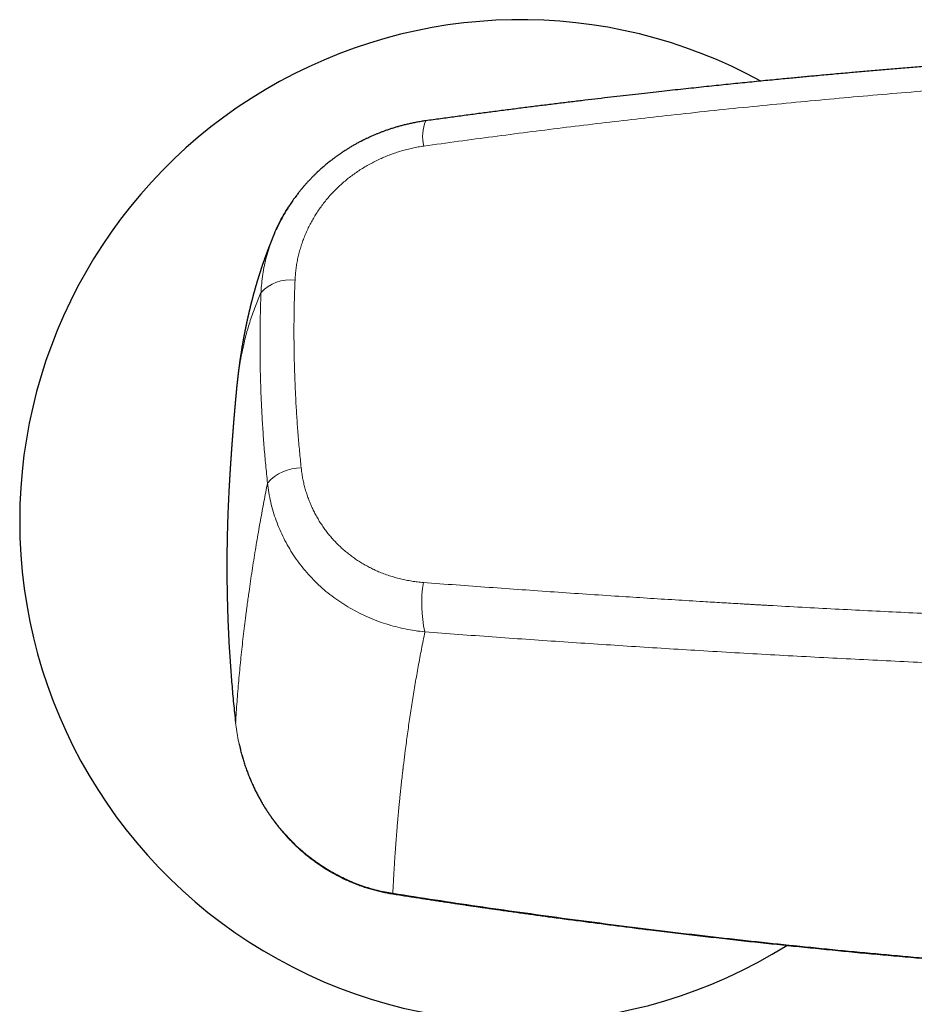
# Model space of a CAD drawing. Header units: millimetres. Extents: x 8 to 1269, y 12 to 684.
# Tile 23 of 51: x 538 to 601, y 599 to 668. Entities that reach past the tile are written whole.
import ezdxf

# ---------------------------------------------------------------- set-up
doc = ezdxf.new("R2010")
doc.units = ezdxf.units.MM

msp = doc.modelspace()

# ---------------------------------------------------------------- linework, layer by layer
at = {"color": 7, "linetype": 'Continuous', "lineweight": 30}
for p, q in [((566.366, 660.854), (566.365, 660.853)), ((553.129, 641.946), (553.129, 641.949))]:
    msp.add_line(p, q, dxfattribs=at)
at = {"color": 252, "linetype": 'Continuous', "lineweight": 0, "flags": 128}
msp.add_lwpolyline([(564.067, 606.899), (564.064, 606.883), (564.062, 606.872), (564.06, 606.866), (564.059, 606.864), (564.059, 606.864)], dxfattribs=at)
at = {"color": 7, "linetype": 'Continuous', "lineweight": 30}
for start, end in [(61.344, 180), (180, 302.09548)]:
    msp.add_arc((573, 632.915), 35, start, end, dxfattribs=at)
at = {"color": 252, "linetype": 'Continuous', "lineweight": 0}
for centre, radius, start, end in [((568.98, 659.775), 2.828, 157.57993, 194.07376), ((556.868, 646.999), 2.737, 82.30437, 137.17245), ((557.662, 633.478), 3.137, 89.9229, 138.52248), ((574.889, 627.143), 8.806, 170.41518, 193.02629)]:
    msp.add_arc(centre, radius, start, end, dxfattribs=at)
at = {"color": 7, "linetype": 'Continuous', "lineweight": 30}
for points, knots in [([(625.197, 666.062), (625.14, 666.06), (624.86, 666.049), (624.352, 666.029), (623.667, 666.001), (622.964, 665.971), (622.243, 665.94), (621.503, 665.907), (620.745, 665.872), (619.99, 665.837), (619.241, 665.801), (618.498, 665.764), (617.74, 665.725), (616.966, 665.685), (616.177, 665.642), (615.412, 665.6), (614.672, 665.559), (613.959, 665.518), (613.237, 665.476), (612.512, 665.432), (611.789, 665.388), (611.07, 665.344), (610.16, 665.286), (609.061, 665.214), (607.778, 665.128), (606.521, 665.041), (605.291, 664.953), (604.086, 664.864), (602.896, 664.774), (601.72, 664.683), (600.565, 664.591), (599.43, 664.499), (598.316, 664.406), (597.215, 664.312), (596.086, 664.214), (594.928, 664.111), (593.98, 664.025), (593.279, 663.96), (592.82, 663.918), (592.358, 663.874), (591.856, 663.827), (591.309, 663.774), (590.715, 663.717), (590.102, 663.657), (589.471, 663.595), (588.822, 663.53), (588.165, 663.464), (587.501, 663.397), (586.831, 663.328), (586.144, 663.256), (585.441, 663.182), (584.721, 663.105), (583.985, 663.026), (583.232, 662.944), (582.45, 662.858), (581.639, 662.767), (580.798, 662.672), (579.939, 662.574), (579.062, 662.472), (578.167, 662.367), (577.254, 662.259), (576.323, 662.146), (575.374, 662.03), (574.408, 661.911), (573.424, 661.787), (572.422, 661.66), (571.423, 661.531), (570.426, 661.401), (569.433, 661.27), (568.425, 661.135), (567.4, 660.996), (566.713, 660.901), (566.366, 660.854)], [0, 0, 0, 0, 0.002898, 0.014158, 0.025727, 0.037606, 0.049795, 0.062294, 0.075103, 0.088221, 0.100519, 0.113077, 0.125896, 0.138975, 0.152315, 0.165915, 0.177779, 0.189835, 0.202082, 0.214389, 0.226623, 0.238784, 0.250871, 0.272841, 0.294564, 0.316041, 0.336679, 0.357083, 0.377255, 0.397194, 0.416899, 0.436027, 0.454929, 0.473607, 0.49206, 0.51246, 0.532579, 0.540406, 0.548189, 0.555979, 0.56397, 0.57377, 0.583881, 0.594303, 0.605038, 0.616083, 0.62744, 0.638571, 0.649986, 0.661685, 0.673667, 0.685933, 0.698482, 0.711315, 0.724431, 0.738476, 0.752832, 0.7675, 0.782478, 0.797767, 0.813367, 0.829277, 0.845499, 0.862031, 0.878874, 0.896027, 0.913491, 0.930241, 0.947267, 0.964569, 0.982147, 1, 1, 1, 1]), ([(566.365, 660.853), (566.256, 660.838), (566.042, 660.806), (565.728, 660.751), (565.427, 660.692), (565.139, 660.629), (564.864, 660.563), (564.602, 660.494), (564.346, 660.422), (564.096, 660.347), (563.852, 660.268), (563.624, 660.19), (563.412, 660.113), (563.206, 660.035), (563.008, 659.957), (562.82, 659.879), (562.651, 659.806), (562.5, 659.739), (562.372, 659.68), (562.264, 659.629), (562.175, 659.587), (562.099, 659.55), (562.036, 659.518), (561.988, 659.494), (561.953, 659.477), (561.925, 659.462), (561.894, 659.447), (561.854, 659.426), (561.796, 659.396), (561.722, 659.357), (561.633, 659.309), (561.537, 659.257), (561.435, 659.2), (561.327, 659.139), (561.213, 659.072), (561.075, 658.99), (560.913, 658.891), (560.724, 658.772), (560.53, 658.644), (560.337, 658.512), (560.153, 658.383), (559.982, 658.257), (559.822, 658.137), (559.672, 658.021), (559.531, 657.908), (559.398, 657.799), (559.274, 657.694), (559.156, 657.592), (559.037, 657.487), (558.914, 657.376), (558.783, 657.254), (558.646, 657.124), (558.502, 656.982), (558.376, 656.853), (558.267, 656.74), (558.182, 656.65), (558.103, 656.563), (558.032, 656.485), (557.97, 656.415), (557.916, 656.354), (557.871, 656.302), (557.835, 656.26), (557.807, 656.227), (557.785, 656.201), (557.767, 656.18), (557.749, 656.158), (557.723, 656.127), (557.688, 656.085), (557.642, 656.029), (557.587, 655.961), (557.523, 655.881), (557.451, 655.788), (557.371, 655.684), (557.283, 655.567), (557.188, 655.437), (557.088, 655.296), (556.986, 655.149), (556.886, 655), (556.744, 654.782), (556.567, 654.494), (556.36, 654.134), (556.169, 653.773), (556.022, 653.474), (555.941, 653.295), (555.916, 653.237)], [0, 0, 0, 0, 0.024534, 0.048149, 0.070849, 0.092637, 0.113517, 0.133491, 0.152561, 0.172497, 0.191342, 0.209099, 0.225769, 0.241351, 0.257739, 0.272723, 0.286303, 0.298477, 0.309246, 0.317541, 0.324776, 0.33099, 0.336182, 0.340354, 0.342914, 0.344863, 0.347218, 0.350542, 0.354838, 0.361623, 0.369118, 0.377169, 0.385778, 0.394945, 0.404673, 0.414962, 0.430314, 0.446771, 0.46432, 0.481781, 0.498437, 0.514008, 0.528794, 0.542792, 0.555999, 0.568855, 0.580857, 0.592024, 0.603487, 0.6159, 0.629016, 0.643047, 0.657991, 0.673846, 0.683314, 0.692852, 0.701588, 0.709438, 0.716401, 0.722479, 0.727671, 0.731653, 0.734892, 0.737407, 0.739222, 0.741155, 0.743751, 0.748082, 0.753517, 0.760055, 0.767696, 0.776441, 0.786287, 0.797236, 0.809288, 0.822437, 0.835991, 0.849441, 0.86279, 0.894412, 0.925466, 0.955963, 0.985914, 1, 1, 1, 1]), ([(555.804, 652.995), (555.822, 653.039), (555.919, 653.28), (556.126, 653.706), (556.429, 654.271), (556.666, 654.674), (556.81, 654.884), (556.832, 654.917)], [0, 0, 0, 0, 0.065433, 0.358999, 0.652569, 0.945785, 1, 1, 1, 1]), ([(555.801, 652.996), (555.797, 652.986), (555.788, 652.965), (555.773, 652.931), (555.758, 652.895), (555.742, 652.857), (555.725, 652.815), (555.706, 652.771), (555.688, 652.728), (555.672, 652.687), (555.656, 652.65), (555.642, 652.614), (555.627, 652.579), (555.613, 652.543), (555.597, 652.505), (555.579, 652.46), (555.559, 652.411), (555.539, 652.362), (555.521, 652.316), (555.504, 652.274), (555.489, 652.234), (555.474, 652.196), (555.459, 652.158), (555.443, 652.118), (555.427, 652.077), (555.411, 652.036), (555.396, 651.998), (555.383, 651.962), (555.37, 651.928), (555.357, 651.896), (555.346, 651.865), (555.334, 651.834), (555.321, 651.801), (555.307, 651.764), (555.293, 651.726), (555.281, 651.694), (555.271, 651.667), (555.263, 651.646), (555.256, 651.627), (555.249, 651.608), (555.242, 651.589), (555.233, 651.565), (555.223, 651.537), (555.21, 651.502), (555.197, 651.466), (555.184, 651.429), (555.171, 651.393), (555.158, 651.359), (555.147, 651.328), (555.136, 651.299), (555.125, 651.268), (555.113, 651.233), (555.099, 651.194), (555.084, 651.152), (555.068, 651.106), (555.051, 651.059), (555.036, 651.014), (555.021, 650.973), (555.008, 650.934), (554.995, 650.896), (554.981, 650.856), (554.967, 650.814), (554.951, 650.768), (554.935, 650.721), (554.92, 650.676), (554.906, 650.635), (554.893, 650.597), (554.881, 650.561), (554.87, 650.526), (554.857, 650.488), (554.844, 650.447), (554.83, 650.405), (554.816, 650.362), (554.803, 650.32), (554.789, 650.278), (554.775, 650.234), (554.76, 650.188), (554.744, 650.139), (554.728, 650.086), (554.711, 650.034), (554.696, 649.986), (554.682, 649.94), (554.669, 649.9), (554.657, 649.861), (554.645, 649.822), (554.633, 649.78), (554.619, 649.737), (554.606, 649.693), (554.592, 649.648), (554.578, 649.6), (554.565, 649.558), (554.553, 649.517), (554.541, 649.476), (554.528, 649.432), (554.516, 649.39), (554.504, 649.351), (554.494, 649.315), (554.484, 649.281), (554.474, 649.246), (554.464, 649.211), (554.454, 649.175), (554.443, 649.137), (554.432, 649.098), (554.421, 649.061), (554.412, 649.027), (554.403, 648.996), (554.395, 648.966), (554.387, 648.937), (554.379, 648.91), (554.372, 648.883), (554.363, 648.853), (554.355, 648.821), (554.346, 648.788), (554.337, 648.756), (554.329, 648.725), (554.321, 648.698), (554.314, 648.672), (554.308, 648.648), (554.301, 648.623), (554.294, 648.598), (554.287, 648.57), (554.279, 648.54), (554.27, 648.505), (554.26, 648.469), (554.25, 648.431), (554.24, 648.393), (554.23, 648.354), (554.221, 648.318), (554.211, 648.282), (554.202, 648.245), (554.191, 648.203), (554.18, 648.16), (554.169, 648.116), (554.159, 648.076), (554.15, 648.04), (554.142, 648.006), (554.133, 647.974), (554.125, 647.939), (554.115, 647.901), (554.105, 647.86), (554.096, 647.82), (554.087, 647.786), (554.08, 647.757), (554.074, 647.731), (554.068, 647.707), (554.063, 647.683), (554.057, 647.659), (554.051, 647.635), (554.045, 647.608), (554.037, 647.577), (554.03, 647.545), (554.021, 647.507), (554.011, 647.467), (554.002, 647.425), (553.993, 647.387), (553.984, 647.349), (553.975, 647.308), (553.965, 647.266), (553.956, 647.224), (553.947, 647.183), (553.938, 647.146), (553.931, 647.113), (553.924, 647.08), (553.917, 647.049), (553.909, 647.014), (553.901, 646.976), (553.891, 646.934), (553.882, 646.891), (553.873, 646.85), (553.865, 646.81), (553.856, 646.769), (553.847, 646.726), (553.839, 646.688), (553.831, 646.652), (553.825, 646.621), (553.818, 646.588), (553.811, 646.554), (553.803, 646.518), (553.796, 646.481), (553.789, 646.446), (553.781, 646.41), (553.773, 646.371), (553.765, 646.329), (553.756, 646.286), (553.748, 646.245), (553.74, 646.206), (553.733, 646.169), (553.726, 646.134), (553.719, 646.097), (553.711, 646.058), (553.703, 646.015), (553.695, 645.972), (553.688, 645.933), (553.681, 645.899), (553.675, 645.868), (553.67, 645.838), (553.664, 645.808), (553.658, 645.777), (553.652, 645.746), (553.646, 645.713), (553.64, 645.679), (553.634, 645.647), (553.629, 645.617), (553.624, 645.589), (553.618, 645.559), (553.613, 645.527), (553.606, 645.49), (553.599, 645.45), (553.591, 645.408), (553.584, 645.366), (553.577, 645.325), (553.57, 645.286), (553.564, 645.251), (553.554, 645.191), (553.539, 645.104), (553.522, 645), (553.504, 644.894), (553.487, 644.79), (553.47, 644.682), (553.457, 644.598), (553.448, 644.535), (553.441, 644.49), (553.434, 644.445), (553.427, 644.403), (553.421, 644.364), (553.416, 644.328), (553.411, 644.294), (553.406, 644.261), (553.401, 644.226), (553.396, 644.189), (553.39, 644.153), (553.385, 644.117), (553.38, 644.081), (553.375, 644.045), (553.37, 644.007), (553.364, 643.966), (553.358, 643.926), (553.353, 643.89), (553.349, 643.859), (553.345, 643.832), (553.342, 643.808), (553.339, 643.785), (553.336, 643.763), (553.333, 643.74), (553.33, 643.715), (553.326, 643.687), (553.322, 643.657), (553.317, 643.623), (553.313, 643.589), (553.308, 643.553), (553.304, 643.519), (553.299, 643.484), (553.295, 643.451), (553.291, 643.421), (553.288, 643.392), (553.284, 643.364), (553.28, 643.332), (553.276, 643.3), (553.272, 643.27), (553.268, 643.238), (553.264, 643.203), (553.26, 643.166), (553.255, 643.132), (553.252, 643.099), (553.248, 643.068), (553.244, 643.036), (553.24, 643.004), (553.237, 642.974), (553.234, 642.946), (553.23, 642.918), (553.227, 642.89), (553.224, 642.862), (553.221, 642.832), (553.217, 642.8), (553.213, 642.763), (553.208, 642.722), (553.203, 642.679), (553.199, 642.639), (553.195, 642.602), (553.191, 642.565), (553.187, 642.526), (553.182, 642.482), (553.177, 642.433), (553.172, 642.384), (553.167, 642.337), (553.163, 642.294), (553.158, 642.249), (553.154, 642.208), (553.15, 642.169), (553.147, 642.135), (553.144, 642.101), (553.141, 642.074), (553.139, 642.053), (553.137, 642.034), (553.135, 642.011), (553.132, 641.983), (553.13, 641.961), (553.129, 641.949)], [0, 0, 0, 0, 0.0028803, 0.0062033, 0.0096033, 0.0131625, 0.0171412, 0.0214328, 0.0256356, 0.0295124, 0.0329498, 0.0363107, 0.0396925, 0.0429166, 0.0465275, 0.0505068, 0.0556873, 0.0603984, 0.0645252, 0.0685328, 0.072526, 0.0757973, 0.0792717, 0.0831048, 0.0871678, 0.0910449, 0.0946503, 0.097908, 0.1010395, 0.1041521, 0.1071927, 0.1097717, 0.112898, 0.1164651, 0.1200717, 0.1234923, 0.1256913, 0.1275494, 0.1292801, 0.1310633, 0.1328989, 0.1347587, 0.1376838, 0.1408567, 0.1444311, 0.1477957, 0.1512405, 0.1544957, 0.1573682, 0.160019, 0.1626449, 0.1661397, 0.1696968, 0.1736123, 0.1779017, 0.1824798, 0.1867047, 0.1904936, 0.1940617, 0.1975558, 0.2011529, 0.2050236, 0.2093281, 0.2139088, 0.2181064, 0.2219341, 0.2254732, 0.2286122, 0.2318444, 0.2352496, 0.2390514, 0.2432029, 0.2471239, 0.2507341, 0.2548773, 0.258862, 0.2629791, 0.2674553, 0.2726443, 0.2775755, 0.2820122, 0.286007, 0.2899309, 0.2932099, 0.2967113, 0.3006518, 0.3048021, 0.3085967, 0.3130913, 0.3172225, 0.3213853, 0.3248234, 0.3285785, 0.3327234, 0.3367123, 0.3402444, 0.3434806, 0.3465714, 0.3496469, 0.3529373, 0.3561835, 0.3596734, 0.3633743, 0.3668418, 0.3698335, 0.3726237, 0.3753814, 0.378126, 0.3803773, 0.382847, 0.3855973, 0.3885514, 0.3915733, 0.3946305, 0.3973726, 0.3999079, 0.4021652, 0.4044043, 0.4066417, 0.4089245, 0.4112963, 0.4140778, 0.4173292, 0.4206669, 0.4238845, 0.4277811, 0.4311683, 0.4343883, 0.4375751, 0.4409182, 0.4446183, 0.448829, 0.4528608, 0.4564516, 0.4597761, 0.462662, 0.465539, 0.4686424, 0.4721243, 0.4758802, 0.47983, 0.4828016, 0.4853281, 0.4875761, 0.4897675, 0.4919192, 0.4941025, 0.4962037, 0.498589, 0.5013875, 0.5044752, 0.5074654, 0.5116572, 0.5153588, 0.5186912, 0.522037, 0.5256362, 0.5295976, 0.5333952, 0.5371945, 0.5404715, 0.5434288, 0.546311, 0.5491559, 0.5520349, 0.5555773, 0.5594877, 0.5633594, 0.5671149, 0.5705371, 0.5742699, 0.5780336, 0.5820765, 0.5846916, 0.587564, 0.590609, 0.5934065, 0.5968977, 0.6001461, 0.603289, 0.6064205, 0.6098449, 0.6137345, 0.6176397, 0.6214104, 0.6249072, 0.6280939, 0.6311677, 0.6343882, 0.6379219, 0.6418447, 0.645813, 0.6493853, 0.6523484, 0.65507, 0.6576754, 0.660343, 0.6631733, 0.6658032, 0.668849, 0.6719439, 0.6748201, 0.6774847, 0.6799675, 0.6822728, 0.685402, 0.6886091, 0.6921657, 0.695983, 0.6998807, 0.7036359, 0.7069581, 0.7100325, 0.713137, 0.7229971, 0.7331268, 0.7409519, 0.7511167, 0.7609695, 0.7694728, 0.7735019, 0.7776747, 0.7816853, 0.7854091, 0.7887919, 0.7921122, 0.7948431, 0.7977823, 0.8008976, 0.8041519, 0.8074976, 0.8105525, 0.8137723, 0.8169016, 0.820176, 0.8237533, 0.8277932, 0.8307215, 0.8334918, 0.835887, 0.8379391, 0.8398877, 0.8417814, 0.8438468, 0.8460533, 0.8484157, 0.8510899, 0.8541325, 0.8573064, 0.8601314, 0.8634747, 0.8664818, 0.8693042, 0.8722353, 0.8743784, 0.8768981, 0.8797907, 0.8826636, 0.8852926, 0.8876901, 0.8911863, 0.8944342, 0.8976643, 0.9001379, 0.9029283, 0.9058886, 0.9086883, 0.9113149, 0.9137896, 0.9161534, 0.9186373, 0.921097, 0.9236108, 0.9264186, 0.9295251, 0.9334552, 0.9372104, 0.9406995, 0.9438951, 0.9470316, 0.9503736, 0.9541488, 0.9586861, 0.9631399, 0.96715, 0.9708152, 0.9745774, 0.9788173, 0.9817755, 0.9847753, 0.9877747, 0.9904607, 0.991956, 0.9934167, 0.995228, 0.9974223, 1, 1, 1, 1]), ([(553.129, 641.946), (553.129, 641.943), (553.127, 641.928), (553.124, 641.898), (553.121, 641.859), (553.118, 641.824), (553.115, 641.795), (553.112, 641.768), (553.11, 641.738), (553.106, 641.702), (553.102, 641.66), (553.098, 641.612), (553.094, 641.566), (553.09, 641.526), (553.087, 641.494), (553.084, 641.464), (553.081, 641.43), (553.078, 641.39), (553.074, 641.348), (553.07, 641.306), (553.067, 641.268), (553.063, 641.231), (553.06, 641.192), (553.056, 641.15), (553.052, 641.107), (553.049, 641.069), (553.046, 641.036), (553.044, 641.008), (553.041, 640.982), (553.039, 640.958), (553.037, 640.932), (553.034, 640.9), (553.031, 640.863), (553.028, 640.826), (553.025, 640.794), (553.023, 640.768), (553.02, 640.743), (553.018, 640.712), (553.015, 640.677), (553.011, 640.64), (553.009, 640.606), (553.006, 640.576), (553.003, 640.548), (553.001, 640.518), (552.998, 640.482), (552.994, 640.438), (552.99, 640.388), (552.986, 640.337), (552.982, 640.29), (552.978, 640.25), (552.975, 640.211), (552.972, 640.172), (552.968, 640.133), (552.965, 640.096), (552.963, 640.064), (552.961, 640.038), (552.958, 640.012), (552.956, 639.983), (552.953, 639.942), (552.949, 639.898), (552.945, 639.855), (552.942, 639.817), (552.939, 639.779), (552.936, 639.74), (552.933, 639.697), (552.929, 639.653), (552.925, 639.608), (552.922, 639.566), (552.919, 639.53), (552.917, 639.499), (552.914, 639.469), (552.912, 639.437), (552.909, 639.4), (552.906, 639.362), (552.903, 639.328), (552.901, 639.299), (552.899, 639.272), (552.896, 639.241), (552.893, 639.204), (552.89, 639.164), (552.887, 639.123), (552.884, 639.083), (552.881, 639.043), (552.878, 639.001), (552.874, 638.955), (552.871, 638.909), (552.867, 638.866), (552.865, 638.83), (552.862, 638.797), (552.86, 638.768), (552.858, 638.741), (552.856, 638.714), (552.853, 638.682), (552.851, 638.645), (552.848, 638.607), (552.845, 638.575), (552.844, 638.549), (552.842, 638.526), (552.84, 638.501), (552.838, 638.47), (552.835, 638.434), (552.832, 638.396), (552.829, 638.359), (552.827, 638.324), (552.825, 638.294), (552.823, 638.266), (552.821, 638.237), (552.818, 638.203), (552.816, 638.168), (552.813, 638.137), (552.811, 638.11), (552.81, 638.085), (552.808, 638.06), (552.806, 638.033), (552.804, 638.005), (552.802, 637.973), (552.799, 637.936), (552.796, 637.894), (552.793, 637.852), (552.79, 637.813), (552.788, 637.779), (552.786, 637.749), (552.784, 637.721), (552.782, 637.695), (552.78, 637.666), (552.778, 637.632), (552.775, 637.597), (552.773, 637.563), (552.771, 637.534), (552.769, 637.507), (552.767, 637.479), (552.765, 637.447), (552.763, 637.413), (552.76, 637.377), (552.758, 637.343), (552.756, 637.311), (552.754, 637.283), (552.752, 637.256), (552.75, 637.225), (552.747, 637.188), (552.745, 637.148), (552.742, 637.113), (552.741, 637.084), (552.739, 637.059), (552.737, 637.032), (552.735, 636.999), (552.732, 636.955), (552.729, 636.905), (552.725, 636.853), (552.722, 636.806), (552.72, 636.768), (552.718, 636.738), (552.716, 636.714), (552.715, 636.695), (552.714, 636.676), (552.712, 636.652), (552.711, 636.621), (552.708, 636.586), (552.706, 636.551), (552.704, 636.52), (552.702, 636.491), (552.7, 636.461), (552.698, 636.429), (552.696, 636.393), (552.694, 636.353), (552.691, 636.312), (552.689, 636.275), (552.687, 636.244), (552.685, 636.216), (552.683, 636.184), (552.681, 636.141), (552.678, 636.094), (552.675, 636.046), (552.672, 636.005), (552.67, 635.965), (552.667, 635.916), (552.664, 635.866), (552.661, 635.823), (552.66, 635.792), (552.658, 635.766), (552.657, 635.74), (552.655, 635.712), (552.653, 635.68), (552.651, 635.643), (552.648, 635.601), (552.646, 635.558), (552.644, 635.52), (552.642, 635.487), (552.64, 635.459), (552.639, 635.435), (552.638, 635.418), (552.637, 635.409), (552.637, 635.408)], [0, 0, 0, 0, 0.001295, 0.0068232, 0.013618, 0.0188486, 0.0225552, 0.0264392, 0.0310486, 0.0363924, 0.042666, 0.0499506, 0.0577376, 0.0637175, 0.0678541, 0.0719988, 0.0772389, 0.083419, 0.0900182, 0.0963592, 0.1020432, 0.1074955, 0.1130028, 0.1197204, 0.1263527, 0.1321014, 0.1370561, 0.1412525, 0.1451293, 0.148711, 0.1522223, 0.1569302, 0.1630206, 0.1689717, 0.1737335, 0.1773054, 0.1808238, 0.1854115, 0.1910689, 0.1969157, 0.2021157, 0.2063065, 0.2105937, 0.2150843, 0.2199652, 0.22677, 0.2348586, 0.2430357, 0.2498729, 0.2558158, 0.2614732, 0.2676756, 0.2734798, 0.2793992, 0.2842699, 0.2880742, 0.2914438, 0.2958767, 0.301437, 0.3098222, 0.3159796, 0.3212472, 0.3270122, 0.3334956, 0.3395177, 0.3463816, 0.3535059, 0.3598026, 0.365296, 0.3698859, 0.3741512, 0.3788677, 0.3846114, 0.3909326, 0.3962445, 0.4004084, 0.4040825, 0.4087064, 0.4145174, 0.4210098, 0.426897, 0.4333861, 0.4391744, 0.4451562, 0.4528747, 0.4599731, 0.4664881, 0.4721314, 0.4769178, 0.4813884, 0.4854421, 0.4891144, 0.4938316, 0.5003357, 0.5062193, 0.5111707, 0.5150708, 0.5181561, 0.5215509, 0.5265417, 0.5322064, 0.5380968, 0.5440793, 0.5494446, 0.5539632, 0.5580397, 0.5622211, 0.5674323, 0.5732731, 0.5781653, 0.5819474, 0.585655, 0.589565, 0.5938436, 0.5979835, 0.6028185, 0.6085661, 0.6152271, 0.6220497, 0.6278683, 0.633023, 0.6376079, 0.6417495, 0.6458102, 0.6500068, 0.6552088, 0.6610779, 0.6661111, 0.670779, 0.6744721, 0.6787434, 0.6837178, 0.6892344, 0.6947294, 0.700131, 0.7050359, 0.7092973, 0.7129915, 0.7175826, 0.7236315, 0.7302446, 0.7358103, 0.7400955, 0.7435458, 0.7472831, 0.7527162, 0.7591801, 0.7673416, 0.7760415, 0.7832589, 0.7889775, 0.7939172, 0.7970689, 0.8000213, 0.8028304, 0.8064343, 0.811169, 0.8170103, 0.822595, 0.8271386, 0.8316545, 0.8360223, 0.8408915, 0.8463445, 0.8527264, 0.859779, 0.8654657, 0.8699612, 0.8738577, 0.878802, 0.8848911, 0.8935024, 0.900826, 0.9071363, 0.9126026, 0.9197375, 0.9295551, 0.9354646, 0.9400838, 0.9438389, 0.9478657, 0.9522265, 0.9570532, 0.9628704, 0.9697328, 0.9766514, 0.9826308, 0.9876706, 0.9918879, 0.9957719, 0.9993773, 1, 1, 1, 1]), ([(552.639, 635.408), (552.626, 635.195), (552.587, 634.537), (552.541, 633.442), (552.5, 632.122), (552.477, 630.811), (552.472, 629.5), (552.484, 628.18), (552.514, 626.851), (552.563, 625.513), (552.629, 624.175), (552.714, 622.837), (552.817, 621.5), (552.938, 620.162), (553.033, 619.272), (553.081, 618.826)], [0, 0, 0, 0, 0.038577, 0.119044, 0.198033, 0.276996, 0.355945, 0.434894, 0.515467, 0.596069, 0.676713, 0.757414, 0.838186, 0.919043, 1, 1, 1, 1]), ([(552.645, 635.555), (552.643, 635.524), (552.64, 635.454), (552.634, 635.351), (552.631, 635.28), (552.63, 635.247)], [0, 0, 0, 0, 0.311349, 0.682638, 1, 1, 1, 1]), ([(553.329, 617.347), (553.337, 617.312), (553.369, 617.155), (553.436, 616.881), (553.529, 616.53), (553.629, 616.19), (553.735, 615.859), (553.847, 615.535), (553.965, 615.22), (554.085, 614.919), (554.209, 614.63), (554.333, 614.355), (554.462, 614.086), (554.595, 613.822), (554.732, 613.566), (554.867, 613.324), (555, 613.097), (555.13, 612.884), (555.256, 612.684), (555.382, 612.493), (555.507, 612.31), (555.63, 612.136), (555.751, 611.97), (555.876, 611.804), (556.007, 611.635), (556.147, 611.461), (556.294, 611.283), (556.454, 611.098), (556.626, 610.905), (556.812, 610.705), (557.011, 610.5), (557.219, 610.296), (557.434, 610.093), (557.656, 609.893), (557.891, 609.691), (558.14, 609.488), (558.403, 609.283), (558.678, 609.081), (558.965, 608.881), (559.264, 608.685), (559.578, 608.491), (559.906, 608.301), (560.251, 608.116), (560.61, 607.937), (560.958, 607.777), (561.29, 607.636), (561.605, 607.512), (561.931, 607.394), (562.266, 607.283), (562.609, 607.181), (562.959, 607.087), (563.317, 607.002), (563.684, 606.926), (563.933, 606.885), (564.059, 606.864)], [0, 0, 0, 0, 0.006672, 0.030169, 0.052999, 0.075164, 0.096668, 0.118489, 0.139588, 0.159968, 0.179629, 0.198573, 0.216801, 0.23587, 0.254088, 0.271455, 0.287971, 0.303636, 0.31845, 0.332411, 0.346782, 0.36012, 0.37249, 0.385335, 0.399245, 0.412818, 0.427278, 0.442627, 0.458866, 0.475972, 0.493937, 0.51276, 0.530768, 0.549496, 0.568945, 0.589114, 0.610005, 0.631617, 0.653363, 0.675796, 0.698919, 0.722733, 0.747242, 0.772448, 0.798357, 0.819165, 0.84041, 0.862098, 0.88423, 0.906813, 0.929436, 0.952503, 0.976022, 1, 1, 1, 1]), ([(564.059, 606.864), (564.219, 606.839), (564.533, 606.79), (564.998, 606.718), (565.449, 606.648), (565.885, 606.581), (566.308, 606.516), (566.716, 606.454), (567.123, 606.392), (567.526, 606.331), (567.926, 606.271), (568.309, 606.214), (568.675, 606.16), (569.023, 606.109), (569.355, 606.06), (569.669, 606.014), (569.966, 605.97), (570.245, 605.93), (570.491, 605.894), (570.705, 605.863), (570.89, 605.837), (571.071, 605.811), (571.25, 605.785), (571.676, 605.724), (572.353, 605.628), (573.287, 605.497), (574.235, 605.366), (575.634, 605.175), (577.481, 604.928), (579.773, 604.632), (582.325, 604.314), (585.139, 603.977), (588.213, 603.627), (591.29, 603.294), (594.387, 602.977), (597.505, 602.676), (600.643, 602.392), (603.783, 602.126), (606.925, 601.878), (609.204, 601.712), (610.621, 601.614), (611.174, 601.576), (611.727, 601.538), (612.281, 601.501), (612.834, 601.465), (613.384, 601.43), (613.944, 601.394), (614.509, 601.359), (615.077, 601.324), (615.63, 601.291), (616.169, 601.259), (616.576, 601.235), (616.862, 601.219), (617.034, 601.209), (617.218, 601.199), (617.413, 601.188), (617.618, 601.176), (617.834, 601.164), (618.059, 601.151), (618.296, 601.138), (618.561, 601.124), (618.856, 601.108), (619.182, 601.091), (619.524, 601.073), (619.881, 601.054), (620.255, 601.035), (620.645, 601.015), (621.051, 600.994), (621.473, 600.974), (621.911, 600.952), (622.364, 600.931), (622.834, 600.909), (623.31, 600.887), (623.792, 600.865), (624.279, 600.844), (624.78, 600.822), (625.172, 600.805), (625.396, 600.796), (625.449, 600.794)], [0, 0, 0, 0, 0.007856, 0.015478, 0.022868, 0.030025, 0.036948, 0.043639, 0.050097, 0.056931, 0.063484, 0.069755, 0.075745, 0.081452, 0.086878, 0.092022, 0.096885, 0.101466, 0.105766, 0.108946, 0.111953, 0.114875, 0.117805, 0.120744, 0.135794, 0.151075, 0.166587, 0.18229, 0.219727, 0.257163, 0.294599, 0.344737, 0.394875, 0.445014, 0.495152, 0.546202, 0.597252, 0.648302, 0.699352, 0.750403, 0.759388, 0.768373, 0.777358, 0.786342, 0.795327, 0.804303, 0.813126, 0.822596, 0.831821, 0.840801, 0.849535, 0.858023, 0.860655, 0.86344, 0.866415, 0.869579, 0.872932, 0.87641, 0.88007, 0.883912, 0.887938, 0.892968, 0.898256, 0.903804, 0.90961, 0.915675, 0.921999, 0.928581, 0.935423, 0.942524, 0.949883, 0.957502, 0.96538, 0.973045, 0.98094, 0.989066, 0.997422, 1, 1, 1, 1])]:
    msp.add_open_spline(points, degree=3, knots=knots, dxfattribs=at)
at = {"color": 252, "linetype": 'Continuous', "lineweight": 0}
for points, knots in [([(566.237, 659.087), (567.041, 659.199), (568.649, 659.422), (571.065, 659.744), (573.484, 660.058), (575.906, 660.362), (578.33, 660.656), (580.757, 660.94), (583.267, 661.224), (585.861, 661.506), (588.539, 661.785), (591.219, 662.051), (593.902, 662.306), (596.587, 662.549), (599.274, 662.78), (601.964, 662.998), (604.655, 663.205), (607.348, 663.399), (610.026, 663.58), (612.69, 663.748), (615.34, 663.903), (617.99, 664.046), (619.758, 664.132), (620.642, 664.175)], [0, 0, 0, 0, 0.04477, 0.089545, 0.134324, 0.179108, 0.223895, 0.268686, 0.31348, 0.362758, 0.412038, 0.461322, 0.510608, 0.559897, 0.609187, 0.658478, 0.707771, 0.757064, 0.806357, 0.854769, 0.903181, 0.951591, 1, 1, 1, 1]), ([(566.237, 659.087), (566.104, 659.067), (565.84, 659.027), (565.446, 658.949), (565.053, 658.856), (564.664, 658.749), (564.281, 658.628), (563.905, 658.495), (563.537, 658.35), (563.174, 658.192), (562.814, 658.019), (562.459, 657.833), (562.11, 657.633), (561.769, 657.42), (561.436, 657.196), (561.114, 656.96), (560.802, 656.713), (560.503, 656.458), (560.216, 656.192), (559.938, 655.915), (559.671, 655.626), (559.414, 655.326), (559.169, 655.015), (558.938, 654.696), (558.721, 654.371), (558.52, 654.041), (558.334, 653.708), (558.161, 653.367), (558.001, 653.019), (557.855, 652.664), (557.722, 652.302), (557.605, 651.937), (557.503, 651.567), (557.417, 651.196), (557.347, 650.825), (557.293, 650.454), (557.254, 650.083), (557.241, 649.836), (557.234, 649.712)], [0, 0, 0, 0, 0.028091, 0.056168, 0.084276, 0.112461, 0.140623, 0.168138, 0.195618, 0.223105, 0.250641, 0.278721, 0.30669, 0.334594, 0.362478, 0.390544, 0.418131, 0.445601, 0.473, 0.500377, 0.528272, 0.556168, 0.584113, 0.612158, 0.640161, 0.667516, 0.694872, 0.722274, 0.749766, 0.777757, 0.805688, 0.833602, 0.861546, 0.889666, 0.91731, 0.944885, 0.972434, 1, 1, 1, 1]), ([(554.86, 648.86), (554.873, 649.073), (554.898, 649.498), (554.979, 650.131), (555.092, 650.756), (555.237, 651.371), (555.414, 651.972), (555.601, 652.514), (555.743, 652.85), (555.804, 652.995)], [0, 0, 0, 0, 0.151176, 0.301601, 0.450998, 0.599095, 0.745628, 0.890341, 1, 1, 1, 1]), ([(557.234, 649.712), (557.22, 649.307), (557.19, 648.497), (557.167, 647.28), (557.159, 646.061), (557.169, 644.841), (557.195, 643.619), (557.237, 642.419), (557.293, 641.241), (557.364, 640.086), (557.449, 638.93), (557.548, 637.773), (557.627, 637.001), (557.666, 636.615)], [0, 0, 0, 0, 0.093392, 0.186744, 0.280065, 0.373366, 0.466656, 0.559944, 0.647908, 0.735888, 0.823892, 0.911926, 1, 1, 1, 1]), ([(553.129, 641.949), (553.133, 641.984), (553.14, 642.067), (553.152, 642.183), (553.164, 642.296), (553.174, 642.391), (553.183, 642.467), (553.188, 642.511), (553.19, 642.526), (553.19, 642.529), (553.191, 642.539), (553.193, 642.559), (553.197, 642.588), (553.201, 642.622), (553.206, 642.662), (553.211, 642.705), (553.217, 642.753), (553.223, 642.805), (553.23, 642.861), (553.238, 642.921), (553.246, 642.983), (553.255, 643.047), (553.264, 643.115), (553.274, 643.187), (553.285, 643.262), (553.296, 643.341), (553.308, 643.42), (553.32, 643.498), (553.329, 643.554), (553.334, 643.592), (553.337, 643.609), (553.34, 643.627), (553.343, 643.645), (553.346, 643.663), (553.349, 643.68), (553.355, 643.719), (553.364, 643.778), (553.379, 643.867), (553.396, 643.963), (553.413, 644.064), (553.431, 644.162), (553.448, 644.257), (553.466, 644.348), (553.483, 644.439), (553.501, 644.529), (553.519, 644.618), (553.531, 644.681), (553.539, 644.718), (553.542, 644.732), (553.545, 644.745), (553.547, 644.758), (553.55, 644.771), (553.553, 644.784), (553.556, 644.798), (553.565, 644.841), (553.603, 645.019), (553.683, 645.373), (553.806, 645.866), (553.952, 646.392), (554.11, 646.907), (554.28, 647.411), (554.461, 647.905), (554.654, 648.389), (554.792, 648.703), (554.86, 648.86)], [0, 0, 0, 0, 0.013422, 0.03215, 0.044813, 0.057718, 0.069274, 0.074418, 0.074789, 0.075081, 0.075619, 0.078863, 0.082729, 0.087218, 0.09233, 0.098064, 0.104303, 0.111141, 0.118581, 0.126621, 0.134598, 0.14309, 0.152096, 0.161617, 0.171652, 0.182202, 0.193266, 0.203221, 0.213559, 0.215932, 0.218325, 0.220737, 0.223168, 0.225618, 0.228088, 0.230049, 0.241156, 0.252019, 0.26633, 0.280196, 0.293619, 0.306599, 0.319134, 0.331226, 0.344242, 0.356702, 0.368605, 0.370516, 0.372411, 0.374291, 0.376156, 0.378006, 0.379841, 0.381661, 0.383614, 0.398136, 0.457067, 0.534697, 0.612303, 0.689886, 0.767446, 0.844985, 0.922503, 1, 1, 1, 1]), ([(555.312, 635.556), (555.269, 635.972), (555.183, 636.803), (555.076, 638.049), (554.985, 639.295), (554.911, 640.539), (554.855, 641.783), (554.816, 643.001), (554.793, 644.195), (554.787, 645.363), (554.795, 646.531), (554.818, 647.697), (554.846, 648.472), (554.86, 648.86)], [0, 0, 0, 0, 0.093417, 0.186789, 0.280124, 0.373433, 0.466725, 0.56001, 0.647968, 0.735938, 0.823927, 0.911945, 1, 1, 1, 1]), ([(557.666, 636.615), (557.68, 636.497), (557.708, 636.261), (557.767, 635.91), (557.84, 635.562), (557.926, 635.217), (558.025, 634.879), (558.137, 634.547), (558.26, 634.224), (558.396, 633.905), (558.546, 633.59), (558.708, 633.279), (558.884, 632.973), (559.072, 632.675), (559.272, 632.384), (559.482, 632.102), (559.703, 631.831), (559.933, 631.569), (560.173, 631.318), (560.425, 631.074), (560.688, 630.839), (560.961, 630.614), (561.244, 630.399), (561.536, 630.195), (561.833, 630.004), (562.136, 629.825), (562.443, 629.66), (562.757, 629.505), (563.092, 629.355), (563.448, 629.212), (563.825, 629.079), (564.209, 628.961), (564.599, 628.859), (564.994, 628.771), (565.394, 628.7), (565.798, 628.644), (566.07, 628.621), (566.206, 628.609)], [0, 0, 0, 0, 0.0281016, 0.0561793, 0.0842734, 0.1124241, 0.1405391, 0.1680263, 0.1954937, 0.2229785, 0.2505175, 0.2785636, 0.3065433, 0.3344961, 0.3624617, 0.3905712, 0.4181985, 0.4457624, 0.4733025, 0.5008584, 0.5288573, 0.5568361, 0.5848356, 0.6128963, 0.6408581, 0.6681617, 0.6954763, 0.7228391, 0.750287, 0.7813591, 0.8124207, 0.8435251, 0.8747251, 0.9060273, 0.9373054, 0.968612, 1, 1, 1, 1]), ([(553.081, 618.826), (553.097, 619.07), (553.128, 619.557), (553.181, 620.289), (553.239, 621.019), (553.301, 621.747), (553.368, 622.473), (553.439, 623.196), (553.516, 623.922), (553.597, 624.653), (553.683, 625.386), (553.749, 625.922), (553.792, 626.258), (553.809, 626.395), (553.827, 626.532), (553.845, 626.669), (553.863, 626.809), (553.883, 626.955), (553.915, 627.2), (553.961, 627.539), (554.035, 628.07), (554.126, 628.701), (554.236, 629.431), (554.348, 630.157), (554.464, 630.876), (554.583, 631.59), (554.702, 632.285), (554.822, 632.961), (554.941, 633.617), (555.062, 634.268), (555.185, 634.913), (555.27, 635.343), (555.312, 635.556)], [0, 0, 0, 0, 0.04711, 0.093769, 0.139974, 0.185726, 0.231023, 0.275865, 0.32025, 0.365342, 0.409952, 0.454077, 0.462343, 0.470592, 0.478824, 0.487039, 0.495236, 0.503931, 0.513319, 0.539006, 0.5645, 0.607943, 0.650813, 0.693109, 0.73483, 0.775976, 0.816544, 0.854265, 0.891472, 0.928164, 0.96434, 1, 1, 1, 1]), ([(555.312, 635.556), (555.34, 635.332), (555.397, 634.885), (555.533, 634.223), (555.706, 633.57), (555.917, 632.93), (556.166, 632.302), (556.451, 631.69), (556.772, 631.095), (557.127, 630.518), (557.517, 629.963), (557.939, 629.43), (558.394, 628.921), (558.88, 628.439), (559.394, 627.986), (559.933, 627.563), (560.494, 627.173), (561.077, 626.814), (561.68, 626.488), (562.3, 626.194), (562.937, 625.935), (563.588, 625.709), (564.253, 625.517), (564.929, 625.36), (565.615, 625.236), (566.078, 625.184), (566.31, 625.158)], [0, 0, 0, 0, 0.041826, 0.083626, 0.125414, 0.167201, 0.208994, 0.250798, 0.292617, 0.334455, 0.376319, 0.418217, 0.46016, 0.502165, 0.544104, 0.585863, 0.62748, 0.668986, 0.710412, 0.751782, 0.79312, 0.834446, 0.875778, 0.917136, 0.958537, 1, 1, 1, 1]), ([(566.206, 628.609), (566.971, 628.551), (568.499, 628.436), (570.787, 628.268), (573.067, 628.105), (575.337, 627.946), (577.598, 627.793), (579.761, 627.65), (581.826, 627.517), (583.793, 627.393), (585.532, 627.287), (587.045, 627.197), (588, 627.141), (588.621, 627.105), (588.909, 627.088), (589.197, 627.071), (589.485, 627.055), (589.773, 627.039), (590.061, 627.022), (591.022, 626.968), (592.655, 626.878), (594.959, 626.755), (597.256, 626.638), (599.546, 626.526), (601.83, 626.419), (604.064, 626.319), (606.247, 626.225), (608.382, 626.138), (610.51, 626.056), (612.633, 625.978), (614.046, 625.93), (614.752, 625.906)], [0, 0, 0, 0, 0.047871, 0.0954876, 0.1428522, 0.189967, 0.236834, 0.2834555, 0.324281, 0.3649194, 0.4053721, 0.4319698, 0.4584876, 0.4644297, 0.4703677, 0.4763017, 0.4822318, 0.4881578, 0.4940799, 0.4999979, 0.5475342, 0.5948852, 0.6420533, 0.6890404, 0.7358489, 0.7824808, 0.8262881, 0.869942, 0.9134441, 0.9567962, 1, 1, 1, 1]), ([(564.067, 606.899), (564.069, 606.938), (564.073, 607.017), (564.079, 607.14), (564.086, 607.27), (564.093, 607.406), (564.1, 607.549), (564.108, 607.696), (564.116, 607.846), (564.125, 608), (564.134, 608.16), (564.143, 608.326), (564.153, 608.494), (564.163, 608.664), (564.174, 608.836), (564.183, 608.981), (564.191, 609.1), (564.196, 609.188), (564.202, 609.277), (564.208, 609.365), (564.215, 609.472), (564.224, 609.599), (564.234, 609.744), (564.243, 609.884), (564.253, 610.02), (564.263, 610.153), (564.272, 610.284), (564.282, 610.412), (564.291, 610.534), (564.3, 610.651), (564.309, 610.763), (564.317, 610.865), (564.324, 610.958), (564.331, 611.043), (564.336, 611.108), (564.34, 611.155), (564.342, 611.185), (564.345, 611.214), (564.347, 611.243), (564.349, 611.274), (564.357, 611.371), (564.371, 611.536), (564.391, 611.769), (564.411, 612.007), (564.433, 612.253), (564.456, 612.507), (564.48, 612.769), (564.506, 613.037), (564.533, 613.312), (564.56, 613.592), (564.589, 613.876), (564.62, 614.165), (564.651, 614.461), (564.681, 614.737), (564.71, 614.992), (564.736, 615.225), (564.756, 615.395), (564.768, 615.501), (564.773, 615.54), (564.777, 615.58), (564.782, 615.62), (564.787, 615.66), (564.792, 615.7), (564.796, 615.739), (564.808, 615.837), (564.853, 616.212), (564.946, 616.96), (565.089, 618.027), (565.257, 619.196), (565.438, 620.372), (565.633, 621.556), (565.843, 622.748), (566.067, 623.948), (566.229, 624.754), (566.31, 625.158)], [0, 0, 0, 0, 0.0067479, 0.0138812, 0.0213999, 0.029304, 0.0375935, 0.0462685, 0.0548007, 0.0636756, 0.0728931, 0.0824531, 0.0923558, 0.1019074, 0.1117574, 0.1219058, 0.1269098, 0.1320784, 0.1371595, 0.1421531, 0.1470592, 0.1556024, 0.1638666, 0.1718518, 0.1795579, 0.186985, 0.1945574, 0.2018159, 0.2087605, 0.2153913, 0.2217083, 0.2277114, 0.2327345, 0.2375146, 0.2420517, 0.2437676, 0.245446, 0.2470869, 0.2486903, 0.250336, 0.2523966, 0.2651298, 0.2781868, 0.2915678, 0.3052726, 0.3195595, 0.3341822, 0.3491408, 0.3644353, 0.3800658, 0.3957441, 0.4117466, 0.4280732, 0.4447239, 0.4573679, 0.4701927, 0.4831982, 0.4853615, 0.4875297, 0.4897029, 0.4918809, 0.4940639, 0.4962518, 0.4984447, 0.5005468, 0.5123015, 0.5600052, 0.6228595, 0.6857109, 0.7485606, 0.8113423, 0.8741739, 0.9370593, 1, 1, 1, 1]), ([(566.31, 625.158), (567.093, 625.099), (568.659, 624.981), (571.012, 624.809), (573.366, 624.642), (575.723, 624.479), (578.083, 624.32), (580.445, 624.165), (582.809, 624.016), (585.213, 623.868), (587.656, 623.723), (590.14, 623.581), (592.627, 623.444), (595.116, 623.313), (597.607, 623.187), (600.101, 623.066), (602.598, 622.951), (605.097, 622.842), (607.599, 622.739), (610.103, 622.641), (612.61, 622.549), (615.071, 622.465), (617.487, 622.388), (619.858, 622.318), (622.23, 622.254), (624.605, 622.195), (626.19, 622.16), (626.982, 622.143)], [0, 0, 0, 0, 0.039259, 0.078501, 0.117728, 0.15694, 0.19614, 0.235329, 0.274509, 0.313681, 0.354711, 0.395737, 0.436759, 0.477779, 0.5188, 0.559823, 0.600851, 0.641884, 0.682925, 0.723976, 0.765038, 0.806114, 0.844857, 0.883616, 0.922391, 0.961185, 1, 1, 1, 1]), ([(553.081, 618.826), (553.107, 618.62), (553.158, 618.209), (553.269, 617.597), (553.404, 616.991), (553.566, 616.391), (553.753, 615.8), (553.966, 615.218), (554.194, 614.669), (554.434, 614.154), (554.682, 613.671), (554.948, 613.199), (555.233, 612.736), (555.537, 612.285), (555.859, 611.845), (556.199, 611.418), (556.557, 611.004), (556.932, 610.605), (557.323, 610.223), (557.729, 609.858), (558.149, 609.51), (558.583, 609.18), (559.03, 608.869), (559.489, 608.577), (559.96, 608.305), (560.442, 608.053), (560.934, 607.822), (561.436, 607.611), (561.947, 607.423), (562.466, 607.256), (562.993, 607.113), (563.527, 606.991), (563.887, 606.93), (564.067, 606.899)], [0, 0, 0, 0, 0.035732, 0.071417, 0.107064, 0.142679, 0.178271, 0.213846, 0.249415, 0.28054, 0.311675, 0.342827, 0.374007, 0.405224, 0.436491, 0.467822, 0.49923, 0.530656, 0.562032, 0.593365, 0.624662, 0.655928, 0.687169, 0.718392, 0.749604, 0.780811, 0.812022, 0.843246, 0.874495, 0.905779, 0.937114, 0.968515, 1, 1, 1, 1]), ([(625.451, 600.826), (624.376, 600.873), (622.227, 600.966), (619.004, 601.13), (615.783, 601.312), (612.563, 601.513), (609.346, 601.733), (606.191, 601.968), (603.1, 602.216), (600.071, 602.476), (597.044, 602.754), (594.018, 603.048), (590.994, 603.36), (587.972, 603.688), (584.951, 604.033), (581.932, 604.396), (578.915, 604.776), (575.917, 605.17), (572.938, 605.579), (569.98, 606.002), (567.022, 606.44), (565.052, 606.746), (564.067, 606.899)], [0, 0, 0, 0, 0.0523002, 0.1045863, 0.15686, 0.2091232, 0.2613778, 0.3136254, 0.3628829, 0.4121374, 0.4613905, 0.5106438, 0.5598987, 0.6091569, 0.6584199, 0.7076892, 0.7569663, 0.8062529, 0.8546701, 0.9030994, 0.9515422, 1, 1, 1, 1])]:
    msp.add_open_spline(points, degree=3, knots=knots, dxfattribs=at)

doc.saveas('drawing.dxf')
